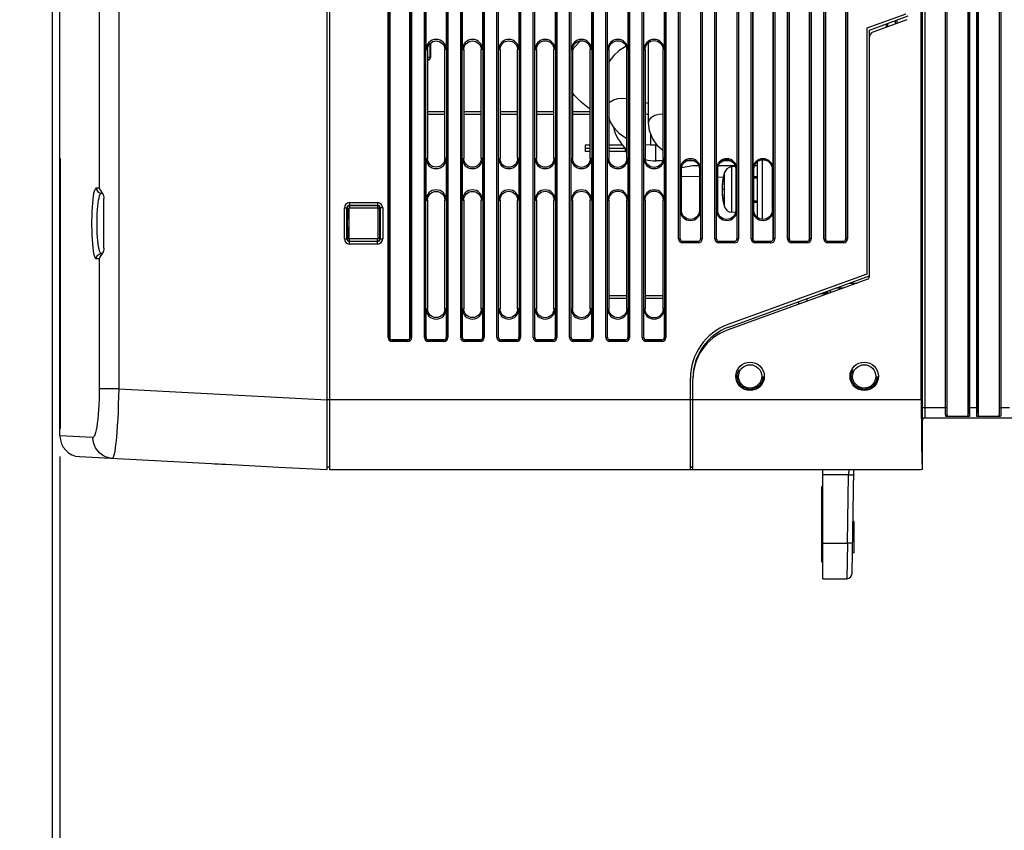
# Model space of a CAD drawing. Extents: x 0 to 420, y 0 to 297.
# Tile 39 of 62: x 149 to 196, y 130 to 169. Entities that reach past the tile are written whole.
import ezdxf

# ---------------------------------------------------------------- set-up
doc = ezdxf.new("R2010")
doc.units = 0
doc.header["$LTSCALE"] = 23.1
doc.linetypes.add('HIDDEN', pattern=[0.2, 0.1, -0.1])
doc.layers.get('0').update_dxf_attribs({"linetype": 'CONTINUOUS'})
for name, color, linetype in [('ALL_AXIS', 7, 'CONTINUOUS'), ('ALL_CURVE', 7, 'CONTINUOUS'), ('ALL_DIM', 7, 'CONTINUOUS'), ('ALL_FEATURES', 7, 'CONTINUOUS'), ('DEFAULT_2', 8, 'HIDDEN'), ('LAY0001', 7, 'CONTINUOUS')]:
    doc.layers.add(name, color=color, linetype=linetype)
doc.dimstyles.get("Standard").update_dxf_attribs({"dimtxt": 2.5, "dimasz": 2.5, "dimexe": 1.25, "dimexo": 0.625, "dimtad": 1, "dimcen": 2.5, "dimazin": 3, "dimtfac": 1, "dimtmove": 0, "dimatfit": 3})

# ---------------------------------------------------------------- blocks, each defined once
blk = doc.blocks.new('_OPEN')
at = {"color": 0, "linetype": 'BYBLOCK'}
for p, q in [((0, 0), (-1, 0.25)), ((-1, -0.25), (0, 0)), ((-1, 0), (0, 0))]:
    blk.add_line(p, q, dxfattribs=at)
blk = doc.blocks.new('*D13')
at = {"layer": 'ALL_DIM', "color": 2, "linetype": 'CONTINUOUS'}
for p, q in [((150.91, 147.698), (150.91, 124.127)), ((220.91, 143.317), (220.91, 124.127)), ((150.91, 125.127), (185.91, 125.127)), ((220.91, 125.127), (185.91, 125.127))]:
    blk.add_line(p, q, dxfattribs=at)
at = {"layer": 'ALL_DIM', "color": 2, "linetype": 'CONTINUOUS', "xscale": 2, "yscale": 2, "zscale": 2, "rotation": 180}
blk.add_blockref('_OPEN', (150.91, 125.127), dxfattribs=at)
at = {"layer": 'ALL_DIM', "color": 2, "linetype": 'CONTINUOUS', "xscale": 2, "yscale": 2, "zscale": 2}
blk.add_blockref('_OPEN', (220.91, 125.127), dxfattribs=at)
blk = doc.blocks.new('*D37')
at = {"color": 2, "linetype": 'CONTINUOUS'}
for p, q in [((150.535, 194.763), (150.535, 124.127)), ((150.91, 147.698), (150.91, 124.127)), ((150.535, 125.127), (134.985, 125.127)), ((134.985, 125.127), (150.722, 125.127)), ((155.91, 125.127), (150.722, 125.127)), ((150.91, 125.127), (155.91, 125.127))]:
    blk.add_line(p, q, dxfattribs=at)
at = {"color": 2, "linetype": 'CONTINUOUS', "xscale": 2, "yscale": 2, "zscale": 2}
blk.add_blockref('_OPEN', (150.535, 125.127), dxfattribs=at)
at = {"color": 2, "linetype": 'CONTINUOUS', "xscale": 2, "yscale": 2, "zscale": 2, "rotation": 180}
blk.add_blockref('_OPEN', (150.91, 125.127), dxfattribs=at)

msp = doc.modelspace()

# ---------------------------------------------------------------- linework, layer by layer
at = {"color": 7, "linetype": 'CONTINUOUS'}
msp.add_line((189.16, 144.567), (189.16, 143.067), dxfattribs=at)
at = {"layer": 'ALL_AXIS', "color": 7, "linetype": 'CONTINUOUS'}
for p, q in [((150.91, 162.067), (150.91, 173.392)), ((179.209, 167.597), (179.272, 167.584)), ((179.104, 164.77), (179.272, 164.736)), ((177.385, 163.975), (177.357, 163.988)), ((176.462, 162.705), (176.21, 162.705)), ((176.21, 162.705), (176.21, 162.405)), ((176.462, 162.405), (176.21, 162.405)), ((178.014, 162.705), (177.357, 162.705)), ((178.134, 162.405), (177.357, 162.405)), ((183.457, 161.677), (183.269, 161.66)), ((184.51, 161.127), (184.346, 161.127)), ((184.51, 160.007), (184.346, 160.007)), ((183.457, 159.458), (183.269, 159.474)), ((186.51, 155.049), (186.51, 155.174)), ((186.91, 155.194), (186.91, 155.319)), ((163.91, 147.067), (163.91, 150.442)), ((150.91, 148.698), (150.91, 149.067)), ((187.66, 146.267), (187.61, 146.267)), ((187.61, 142.617), (187.61, 146.267)), ((187.66, 142.617), (187.61, 142.617))]:
    msp.add_line(p, q, dxfattribs=at)
at = {"layer": 'ALL_AXIS', "color": 9, "linetype": 'CONTINUOUS'}
for p, q in [((178.134, 162.584), (178.134, 162.405)), ((182.919, 161.369), (182.919, 159.766)), ((183.269, 161.66), (183.269, 159.474)), ((187.896, 155.558), (187.896, 155.553))]:
    msp.add_line(p, q, dxfattribs=at)
at = {"layer": 'ALL_AXIS', "color": 7, "linetype": 'CONTINUOUS'}
for points in [[(175.619, 167.311), (175.689, 167.42), (175.988, 167.739)], [(178.186, 167.467), (178.147, 167.449), (177.84, 167.255), (177.591, 167.034), (177.409, 166.792), (177.357, 166.672)], [(176.462, 164.441), (176.42, 164.465), (176.014, 164.781), (175.689, 165.126), (175.609, 165.251)]]:
    msp.add_lwpolyline(points, dxfattribs=at)
for centre, radius, start, end in [((185.81, 160.567), 3, 164.506, 195.494), ((183.304, 161.262), 0.4, 95, 164.506), ((183.304, 159.873), 0.4, 195.494, 265), ((190.06, 154.942), 2.25, 164.1191, 164.2628), ((188.208, 155.469), 0.325, 158.672, 164.1191)]:
    msp.add_arc(centre, radius, start, end, dxfattribs=at)
at = {"layer": 'ALL_CURVE', "color": 4, "linetype": 'CONTINUOUS'}
for p, q in [((176.461, 162.555), (176.21, 162.555)), ((178.164, 162.555), (177.357, 162.555))]:
    msp.add_line(p, q, dxfattribs=at)
at = {"layer": 'ALL_CURVE', "color": 40, "linetype": 'CONTINUOUS'}
msp.add_line((182.873, 160.567), (182.81, 160.567), dxfattribs=at)
msp.add_arc((185.81, 160.567), 3, 168.2193, 191.7807, dxfattribs=at)
at = {"layer": 'ALL_FEATURES', "color": 9, "linetype": 'CONTINUOUS'}
for p, q in [((192.451, 233.567), (192.451, 150.067)), ((192.576, 233.567), (192.576, 150.067)), ((193.582, 150.067), (193.582, 233.567)), ((193.657, 150.067), (193.657, 233.567)), ((194.663, 233.567), (194.663, 150.067)), ((194.738, 233.567), (194.738, 150.067)), ((195.082, 150.067), (195.082, 233.567)), ((195.157, 150.067), (195.157, 233.567)), ((196.163, 233.567), (196.163, 150.067)), ((196.238, 233.567), (196.238, 150.067)), ((152.798, 232.664), (152.798, 160.646)), ((153.737, 232.664), (153.737, 150.971)), ((166.716, 153.442), (166.716, 231.442)), ((166.791, 153.442), (166.791, 231.442)), ((167.779, 231.442), (167.779, 153.442)), ((167.853, 231.442), (167.853, 153.442)), ((168.466, 153.442), (168.466, 231.442)), ((168.541, 153.442), (168.541, 231.442)), ((169.529, 231.442), (169.529, 153.442)), ((169.603, 231.442), (169.603, 153.442)), ((170.216, 153.442), (170.216, 231.442)), ((170.291, 153.442), (170.291, 231.442)), ((171.279, 231.442), (171.279, 153.442)), ((171.353, 231.442), (171.353, 153.442)), ((171.966, 153.442), (171.966, 231.442)), ((172.041, 153.442), (172.041, 231.442)), ((173.029, 231.442), (173.029, 153.442)), ((173.103, 231.442), (173.103, 153.442)), ((173.716, 153.442), (173.716, 231.442)), ((173.791, 153.442), (173.791, 231.442)), ((174.779, 231.442), (174.779, 153.442)), ((174.853, 231.442), (174.853, 153.442)), ((175.466, 153.442), (175.466, 231.442)), ((175.541, 153.442), (175.541, 231.442)), ((188.779, 225.442), (188.779, 158.192)), ((188.853, 225.442), (188.853, 158.192)), ((176.529, 205.001), (176.529, 153.442)), ((176.603, 204.995), (176.603, 153.442)), ((177.216, 153.442), (177.216, 204.995)), ((177.291, 153.442), (177.291, 205.001)), ((178.279, 205.001), (178.279, 153.442)), ((178.353, 204.995), (178.353, 153.442)), ((178.966, 153.442), (178.966, 204.995)), ((179.041, 153.442), (179.041, 205.001)), ((180.029, 205.001), (180.029, 153.442)), ((180.103, 204.995), (180.103, 153.442)), ((180.716, 158.192), (180.716, 204.995)), ((180.791, 158.192), (180.791, 205.001)), ((181.779, 205.001), (181.779, 158.192)), ((181.853, 204.995), (181.853, 158.192)), ((182.466, 158.192), (182.466, 204.995)), ((182.541, 158.192), (182.541, 205.001)), ((183.529, 205.001), (183.529, 158.192)), ((183.603, 204.995), (183.603, 158.192)), ((184.216, 158.192), (184.216, 204.995)), ((184.291, 158.192), (184.291, 205.001)), ((185.279, 205.001), (185.279, 158.192)), ((185.353, 204.995), (185.353, 158.192)), ((185.966, 158.192), (185.966, 204.995)), ((186.041, 158.192), (186.041, 205.001)), ((187.029, 205.001), (187.029, 158.192)), ((187.103, 204.995), (187.103, 158.192)), ((187.716, 158.192), (187.716, 204.995)), ((187.791, 158.192), (187.791, 205.001)), ((191.233, 168.742), (191.233, 168.58)), ((168.736, 167.605), (168.736, 166.94)), ((168.546, 167.317), (168.62, 167.317)), ((169.524, 167.317), (169.451, 167.317)), ((170.296, 167.317), (170.367, 167.317)), ((171.274, 167.317), (171.204, 167.317)), ((172.046, 167.317), (172.115, 167.317)), ((173.024, 167.317), (172.956, 167.317)), ((173.796, 167.317), (173.862, 167.317)), ((174.774, 167.317), (174.709, 167.317)), ((175.546, 167.317), (175.609, 167.317)), ((176.524, 167.317), (176.462, 167.317)), ((177.296, 167.317), (177.357, 167.317)), ((178.274, 167.317), (178.214, 167.317)), ((179.046, 167.317), (179.104, 167.317)), ((180.024, 167.317), (179.967, 167.317)), ((168.736, 166.94), (168.62, 166.938)), ((168.76, 166.94), (168.736, 166.94)), ((150.91, 161.817), (150.935, 161.817)), ((168.546, 162.067), (168.62, 162.067)), ((169.524, 162.067), (169.451, 162.067)), ((170.296, 162.067), (170.367, 162.067)), ((171.274, 162.067), (171.204, 162.067)), ((172.046, 162.067), (172.115, 162.067)), ((173.024, 162.067), (172.956, 162.067)), ((173.796, 162.067), (173.862, 162.067)), ((174.774, 162.067), (174.709, 162.067)), ((175.546, 162.067), (175.609, 162.067)), ((176.524, 162.067), (176.462, 162.067)), ((177.296, 162.067), (177.357, 162.067)), ((178.274, 162.067), (178.214, 162.067)), ((179.046, 162.067), (179.104, 162.067)), ((180.024, 162.067), (179.967, 162.067)), ((184.76, 159.13), (184.76, 162.004)), ((180.796, 161.567), (180.851, 161.567)), ((181.774, 161.567), (181.72, 161.567)), ((182.546, 161.567), (182.599, 161.567)), ((183.524, 161.567), (183.472, 161.567)), ((184.296, 161.567), (184.346, 161.567)), ((185.274, 161.567), (185.225, 161.567)), ((152.659, 160.647), (152.798, 160.646)), ((164.86, 159.94), (164.86, 159.676)), ((164.86, 159.94), (166.21, 159.94)), ((166.21, 159.94), (166.21, 159.676)), ((168.546, 160.067), (168.62, 160.067)), ((169.524, 160.067), (169.451, 160.067)), ((170.296, 160.067), (170.367, 160.067)), ((171.274, 160.067), (171.204, 160.067)), ((172.046, 160.067), (172.115, 160.067)), ((173.024, 160.067), (172.956, 160.067)), ((173.796, 160.067), (173.862, 160.067)), ((174.774, 160.067), (174.709, 160.067)), ((175.546, 160.067), (175.609, 160.067)), ((176.524, 160.067), (176.462, 160.067)), ((177.296, 160.067), (177.357, 160.067)), ((178.274, 160.067), (178.214, 160.067)), ((179.046, 160.067), (179.104, 160.067)), ((180.024, 160.067), (179.967, 160.067)), ((164.612, 158.192), (164.612, 159.692)), ((164.612, 159.692), (164.758, 159.692)), ((164.737, 158.192), (164.737, 159.692)), ((164.86, 159.815), (166.21, 159.815)), ((166.21, 159.793), (164.86, 159.793)), ((166.21, 159.676), (164.86, 159.676)), ((166.458, 159.692), (166.311, 159.692)), ((166.333, 159.692), (166.333, 158.192)), ((166.458, 159.692), (166.458, 158.192)), ((180.796, 159.567), (180.851, 159.567)), ((181.774, 159.567), (181.72, 159.567)), ((182.546, 159.567), (182.599, 159.567)), ((183.524, 159.567), (183.472, 159.567)), ((184.296, 159.567), (184.346, 159.567)), ((185.274, 159.567), (185.225, 159.567)), ((164.612, 158.192), (164.758, 158.192)), ((164.86, 157.944), (164.86, 158.208)), ((164.86, 158.208), (166.21, 158.208)), ((164.86, 158.091), (166.21, 158.091)), ((166.21, 158.069), (164.86, 158.069)), ((166.21, 157.944), (166.21, 158.208)), ((166.311, 158.192), (166.458, 158.192)), ((180.716, 158.192), (180.796, 158.192)), ((180.91, 157.999), (180.91, 158.078)), ((181.66, 158.073), (180.91, 158.073)), ((181.66, 157.999), (180.91, 157.999)), ((181.66, 157.999), (181.66, 158.078)), ((181.853, 158.192), (181.774, 158.192)), ((182.466, 158.192), (182.546, 158.192)), ((182.66, 157.999), (182.66, 158.078)), ((183.41, 158.073), (182.66, 158.073)), ((183.41, 157.999), (182.66, 157.999)), ((183.41, 157.999), (183.41, 158.078)), ((183.603, 158.192), (183.524, 158.192)), ((184.216, 158.192), (184.296, 158.192)), ((184.41, 157.999), (184.41, 158.078)), ((185.16, 158.073), (184.41, 158.073)), ((185.16, 157.999), (184.41, 157.999)), ((185.16, 157.999), (185.16, 158.078)), ((185.353, 158.192), (185.274, 158.192)), ((185.966, 158.192), (186.046, 158.192)), ((186.16, 157.999), (186.16, 158.078)), ((186.91, 158.073), (186.16, 158.073)), ((186.91, 157.999), (186.16, 157.999)), ((186.91, 157.999), (186.91, 158.078)), ((187.103, 158.192), (187.024, 158.192)), ((187.716, 158.192), (187.796, 158.192)), ((187.91, 157.999), (187.91, 158.078)), ((188.66, 158.073), (187.91, 158.073)), ((188.66, 157.999), (187.91, 157.999)), ((188.66, 157.999), (188.66, 158.078)), ((188.853, 158.192), (188.774, 158.192)), ((166.21, 157.944), (164.86, 157.944)), ((152.798, 157.239), (152.659, 157.237)), ((152.798, 157.239), (152.798, 150.971)), ((188.035, 155.604), (188.035, 155.729)), ((188.622, 155.817), (188.278, 155.817)), ((187.872, 155.567), (187.747, 155.567)), ((168.546, 154.817), (168.62, 154.817)), ((169.524, 154.817), (169.451, 154.817)), ((170.296, 154.817), (170.367, 154.817)), ((171.274, 154.817), (171.204, 154.817)), ((172.046, 154.817), (172.115, 154.817)), ((173.024, 154.817), (172.956, 154.817)), ((173.796, 154.817), (173.862, 154.817)), ((174.774, 154.817), (174.709, 154.817)), ((175.546, 154.817), (175.609, 154.817)), ((176.524, 154.817), (176.462, 154.817)), ((177.296, 154.817), (177.357, 154.817)), ((178.274, 154.817), (178.214, 154.817)), ((179.046, 154.817), (179.104, 154.817)), ((180.024, 154.817), (179.967, 154.817)), ((166.716, 153.442), (166.796, 153.442)), ((166.91, 153.249), (166.91, 153.328)), ((167.66, 153.323), (166.91, 153.323)), ((167.66, 153.249), (166.91, 153.249)), ((167.66, 153.249), (167.66, 153.328)), ((167.853, 153.442), (167.774, 153.442)), ((168.466, 153.442), (168.546, 153.442)), ((168.66, 153.249), (168.66, 153.328)), ((169.41, 153.323), (168.66, 153.323)), ((169.41, 153.249), (168.66, 153.249)), ((169.41, 153.249), (169.41, 153.328)), ((169.603, 153.442), (169.524, 153.442)), ((170.216, 153.442), (170.296, 153.442)), ((170.41, 153.249), (170.41, 153.328)), ((171.16, 153.323), (170.41, 153.323)), ((171.16, 153.249), (170.41, 153.249)), ((171.16, 153.249), (171.16, 153.328)), ((171.353, 153.442), (171.274, 153.442)), ((171.966, 153.442), (172.046, 153.442)), ((172.16, 153.249), (172.16, 153.328)), ((172.91, 153.323), (172.16, 153.323)), ((172.91, 153.249), (172.16, 153.249)), ((172.91, 153.249), (172.91, 153.328)), ((173.103, 153.442), (173.024, 153.442)), ((173.716, 153.442), (173.796, 153.442)), ((173.91, 153.249), (173.91, 153.328)), ((174.66, 153.323), (173.91, 153.323)), ((174.66, 153.249), (173.91, 153.249)), ((174.66, 153.249), (174.66, 153.328)), ((174.853, 153.442), (174.774, 153.442)), ((175.466, 153.442), (175.546, 153.442)), ((175.66, 153.249), (175.66, 153.328)), ((176.41, 153.323), (175.66, 153.323)), ((176.41, 153.249), (175.66, 153.249)), ((176.41, 153.249), (176.41, 153.328)), ((176.603, 153.442), (176.524, 153.442)), ((177.216, 153.442), (177.296, 153.442)), ((177.41, 153.249), (177.41, 153.328)), ((178.16, 153.323), (177.41, 153.323)), ((178.16, 153.249), (177.41, 153.249)), ((178.16, 153.249), (178.16, 153.328)), ((178.353, 153.442), (178.274, 153.442)), ((178.966, 153.442), (179.046, 153.442)), ((179.16, 153.249), (179.16, 153.328)), ((179.91, 153.323), (179.16, 153.323)), ((179.91, 153.249), (179.16, 153.249)), ((179.91, 153.249), (179.91, 153.328)), ((180.103, 153.442), (180.024, 153.442)), ((153.737, 150.971), (152.798, 150.971)), ((153.737, 150.971), (163.785, 150.444)), ((163.91, 150.438), (163.785, 150.438)), ((192.41, 150.442), (163.91, 150.442)), ((192.451, 150.067), (193.657, 150.067)), ((194.663, 150.067), (195.157, 150.067)), ((196.163, 150.067), (196.657, 150.067)), ((150.91, 149.317), (150.935, 149.317)), ((152.494, 148.615), (150.91, 148.698)), ((158.896, 147.333), (158.896, 147.333)), ((188.906, 146.822), (187.66, 146.822)), ((188.848, 143.537), (188.906, 146.822)), ((188.914, 147.067), (188.906, 146.822)), ((187.66, 143.537), (188.848, 143.537)), ((188.848, 143.537), (188.822, 141.817))]:
    msp.add_line(p, q, dxfattribs=at)
at = {"layer": 'ALL_FEATURES', "color": 7, "linetype": 'CONTINUOUS'}
for p, q in [((163.91, 150.442), (163.91, 233.192)), ((192.41, 150.442), (192.41, 233.192)), ((166.796, 231.442), (166.796, 153.442)), ((167.774, 153.442), (167.774, 231.442)), ((188.774, 158.192), (188.774, 225.442)), ((163.785, 147.074), (163.785, 209.692)), ((184.296, 205.006), (184.296, 161.567)), ((185.274, 161.567), (185.274, 205.006)), ((186.046, 205.006), (186.046, 158.192)), ((187.024, 158.192), (187.024, 205.006)), ((187.796, 205.006), (187.796, 158.192)), ((194.66, 185.032), (194.66, 149.723)), ((195.16, 149.723), (195.16, 185.045)), ((196.16, 185.058), (196.16, 149.723)), ((193.66, 149.723), (193.66, 185.019)), ((180.796, 161.567), (180.796, 180.817)), ((181.774, 180.817), (181.774, 161.567)), ((182.546, 161.567), (182.546, 180.817)), ((183.524, 180.817), (183.524, 161.567)), ((168.546, 167.317), (168.546, 169.317)), ((169.524, 169.317), (169.524, 167.317)), ((170.296, 167.317), (170.296, 169.317)), ((171.274, 169.317), (171.274, 167.317)), ((172.046, 167.317), (172.046, 169.317)), ((173.024, 169.317), (173.024, 167.317)), ((173.796, 167.317), (173.796, 169.317)), ((174.774, 169.317), (174.774, 167.317)), ((175.546, 167.317), (175.546, 169.317)), ((176.524, 169.317), (176.524, 167.317)), ((177.296, 167.317), (177.296, 169.317)), ((178.274, 169.317), (178.274, 167.317)), ((179.046, 167.317), (179.046, 169.317)), ((180.024, 169.317), (180.024, 167.317)), ((191.66, 169.03), (189.785, 168.347)), ((189.91, 168.26), (191.785, 168.942)), ((191.72, 168.757), (190.074, 168.158)), ((190.71, 168.551), (190.71, 168.39)), ((190.785, 168.578), (190.785, 168.417)), ((191.16, 168.557), (191.16, 168.715)), ((189.785, 168.347), (189.785, 156.499)), ((189.91, 156.374), (189.91, 168.26)), ((168.76, 167.626), (168.76, 166.94)), ((168.62, 167.317), (168.62, 162.067)), ((169.451, 162.067), (169.451, 167.317)), ((170.367, 167.317), (170.367, 162.067)), ((171.204, 162.067), (171.204, 167.317)), ((172.115, 167.317), (172.115, 162.067)), ((172.956, 162.067), (172.956, 167.317)), ((173.862, 167.317), (173.862, 162.067)), ((174.709, 162.067), (174.709, 167.317)), ((175.609, 167.317), (175.609, 162.067)), ((176.462, 162.067), (176.462, 167.317)), ((177.357, 167.317), (177.357, 162.067)), ((178.214, 162.067), (178.214, 167.317)), ((179.104, 167.317), (179.104, 162.067)), ((179.967, 162.067), (179.967, 167.317)), ((168.637, 166.815), (168.62, 166.815)), ((169.451, 164.192), (168.62, 164.192)), ((171.204, 164.192), (170.367, 164.192)), ((172.956, 164.192), (172.115, 164.192)), ((174.709, 164.192), (173.862, 164.192)), ((176.462, 164.192), (175.609, 164.192)), ((178.134, 162.405), (178.214, 162.405)), ((150.91, 149.067), (150.91, 162.067)), ((150.91, 162.067), (150.935, 162.067)), ((150.935, 149.067), (150.935, 162.067)), ((168.546, 160.067), (168.546, 162.067)), ((169.524, 162.067), (169.524, 160.067)), ((170.296, 160.067), (170.296, 162.067)), ((171.274, 162.067), (171.274, 160.067)), ((172.046, 160.067), (172.046, 162.067)), ((173.024, 162.067), (173.024, 160.067)), ((173.796, 160.067), (173.796, 162.067)), ((174.774, 162.067), (174.774, 160.067)), ((175.546, 160.067), (175.546, 162.067)), ((176.524, 162.067), (176.524, 160.067)), ((177.296, 160.067), (177.296, 162.067)), ((178.274, 162.067), (178.274, 160.067)), ((179.046, 160.067), (179.046, 162.067)), ((180.024, 162.067), (180.024, 160.067)), ((184.51, 159.228), (184.51, 161.907)), ((180.851, 159.567), (180.851, 161.567)), ((181.397, 161.717), (180.857, 161.622)), ((181.691, 161.717), (181.397, 161.717)), ((181.72, 161.567), (181.72, 159.567)), ((182.599, 159.567), (182.599, 161.567)), ((183.444, 161.717), (182.627, 161.717)), ((183.472, 161.567), (183.472, 159.567)), ((184.346, 159.567), (184.346, 161.567)), ((184.51, 161.717), (184.374, 161.717)), ((185.225, 161.567), (185.225, 159.567)), ((180.851, 161.21), (181.72, 161.195)), ((182.599, 161.18), (182.874, 161.175)), ((184.346, 161.149), (184.51, 161.146)), ((152.905, 160.397), (152.953, 160.397)), ((153.024, 157.739), (153.024, 160.145)), ((168.62, 160.067), (168.62, 154.817)), ((169.451, 154.817), (169.451, 160.067)), ((170.367, 160.067), (170.367, 154.817)), ((171.204, 154.817), (171.204, 160.067)), ((172.115, 160.067), (172.115, 154.817)), ((172.956, 154.817), (172.956, 160.067)), ((173.862, 160.067), (173.862, 154.817)), ((174.709, 154.817), (174.709, 160.067)), ((175.609, 160.067), (175.609, 154.817)), ((176.462, 154.817), (176.462, 160.067)), ((177.357, 160.067), (177.357, 154.817)), ((178.214, 154.817), (178.214, 160.067)), ((179.104, 160.067), (179.104, 154.817)), ((179.967, 154.817), (179.967, 160.067)), ((180.796, 158.192), (180.796, 159.567)), ((181.774, 159.567), (181.774, 158.192)), ((182.546, 158.192), (182.546, 159.567)), ((183.524, 159.567), (183.524, 158.192)), ((184.296, 159.567), (184.296, 158.192)), ((185.274, 158.192), (185.274, 159.567)), ((180.91, 158.078), (181.66, 158.078)), ((182.66, 158.078), (183.41, 158.078)), ((184.41, 158.078), (185.16, 158.078)), ((186.16, 158.078), (186.91, 158.078)), ((187.91, 158.078), (188.66, 158.078)), ((152.953, 157.488), (152.905, 157.487)), ((189.828, 156.256), (183.055, 153.791)), ((189.785, 156.499), (183.094, 154.063)), ((183.137, 153.946), (189.91, 156.411)), ((187.747, 155.499), (187.747, 155.624)), ((187.91, 155.558), (187.91, 155.683)), ((188.965, 156.067), (189.309, 156.067)), ((178.214, 155.317), (177.357, 155.317)), ((179.967, 155.317), (179.104, 155.317)), ((187.747, 155.54), (187.516, 155.54)), ((168.546, 153.442), (168.546, 154.817)), ((169.524, 154.817), (169.524, 153.442)), ((170.296, 153.442), (170.296, 154.817)), ((171.274, 154.817), (171.274, 153.442)), ((172.046, 153.442), (172.046, 154.817)), ((173.024, 154.817), (173.024, 153.442)), ((173.796, 153.442), (173.796, 154.817)), ((174.774, 154.817), (174.774, 153.442)), ((175.546, 153.442), (175.546, 154.817)), ((176.524, 154.817), (176.524, 153.442)), ((177.296, 153.442), (177.296, 154.817)), ((178.274, 154.817), (178.274, 153.442)), ((179.046, 153.442), (179.046, 154.817)), ((180.024, 154.817), (180.024, 153.442)), ((166.91, 153.328), (167.66, 153.328)), ((168.66, 153.328), (169.41, 153.328)), ((170.41, 153.328), (171.16, 153.328)), ((172.16, 153.328), (172.91, 153.328)), ((173.91, 153.328), (174.66, 153.328)), ((175.66, 153.328), (176.41, 153.328)), ((177.41, 153.328), (178.16, 153.328)), ((179.16, 153.328), (179.91, 153.328)), ((181.285, 147.062), (181.285, 151.479)), ((181.41, 147.062), (181.41, 151.442)), ((192.462, 147.088), (192.462, 149.442)), ((192.576, 149.567), (220.21, 149.567)), ((194.734, 149.634), (193.585, 149.634)), ((196.234, 149.634), (195.085, 149.634)), ((150.91, 149.067), (150.935, 149.067)), ((151.857, 147.699), (158.204, 147.366)), ((158.354, 147.359), (158.546, 147.35)), ((158.636, 147.346), (158.744, 147.341)), ((161.436, 147.197), (163.785, 147.074)), ((163.91, 147.192), (163.785, 147.192)), ((181.41, 147.192), (181.285, 147.192)), ((181.285, 147.187), (181.41, 147.187)), ((192.41, 147.088), (192.462, 147.088)), ((192.41, 147.088), (192.41, 147.067)), ((181.285, 147.067), (163.91, 147.067)), ((166.76, 147.062), (166.76, 147.067)), ((181.41, 147.062), (166.76, 147.062)), ((192.41, 147.067), (181.41, 147.067)), ((187.66, 141.817), (187.66, 147.067)), ((189.072, 142.063), (189.16, 147.067)), ((187.66, 141.817), (188.822, 141.817))]:
    msp.add_line(p, q, dxfattribs=at)
at = {"layer": 'ALL_FEATURES', "color": 3, "linetype": 'CONTINUOUS'}
for p, q in [((169.451, 164.317), (168.62, 164.317)), ((171.204, 164.317), (170.367, 164.317)), ((172.956, 164.317), (172.115, 164.317)), ((174.709, 164.317), (173.862, 164.317)), ((176.462, 164.317), (175.609, 164.317)), ((187.81, 155.522), (187.81, 155.647)), ((187.872, 155.544), (187.872, 155.669)), ((178.214, 155.442), (177.357, 155.442)), ((179.967, 155.442), (179.104, 155.442))]:
    msp.add_line(p, q, dxfattribs=at)
at = {"layer": 'ALL_FEATURES', "color": 7, "linetype": 'CONTINUOUS'}
for points in [[(168.62, 167.317), (168.628, 167.398), (168.652, 167.476), (168.69, 167.548), (168.742, 167.611), (168.805, 167.663), (168.876, 167.701), (168.954, 167.725), (169.035, 167.733), (169.116, 167.725), (169.194, 167.701), (169.266, 167.663), (169.329, 167.611), (169.381, 167.548), (169.419, 167.476), (169.443, 167.398), (169.451, 167.317)], [(170.367, 167.317), (170.375, 167.399), (170.399, 167.477), (170.438, 167.55), (170.49, 167.613), (170.553, 167.665), (170.625, 167.704), (170.704, 167.727), (170.785, 167.735), (170.867, 167.727), (170.945, 167.704), (171.018, 167.665), (171.081, 167.613), (171.133, 167.55), (171.172, 167.477), (171.196, 167.399), (171.204, 167.317)], [(172.115, 167.317), (172.123, 167.399), (172.147, 167.478), (172.185, 167.551), (172.238, 167.615), (172.302, 167.667), (172.374, 167.706), (172.453, 167.73), (172.535, 167.738), (172.618, 167.73), (172.696, 167.706), (172.769, 167.667), (172.833, 167.615), (172.885, 167.551), (172.924, 167.478), (172.948, 167.399), (172.956, 167.317)], [(173.862, 167.317), (173.87, 167.4), (173.894, 167.479), (173.933, 167.553), (173.986, 167.617), (174.05, 167.669), (174.123, 167.709), (174.203, 167.733), (174.285, 167.741), (174.368, 167.733), (174.447, 167.709), (174.521, 167.669), (174.585, 167.617), (174.638, 167.553), (174.677, 167.479), (174.701, 167.4), (174.709, 167.317)], [(175.609, 167.317), (175.617, 167.4), (175.642, 167.48), (175.681, 167.554), (175.734, 167.619), (175.799, 167.672), (175.872, 167.711), (175.952, 167.735), (176.035, 167.743), (176.119, 167.735), (176.199, 167.711), (176.272, 167.672), (176.337, 167.619), (176.39, 167.554), (176.429, 167.48), (176.453, 167.4), (176.462, 167.317)], [(177.357, 167.317), (177.365, 167.401), (177.389, 167.481), (177.429, 167.556), (177.482, 167.621), (177.547, 167.674), (177.621, 167.713), (177.702, 167.738), (177.785, 167.746), (177.869, 167.738), (177.95, 167.713), (178.024, 167.674), (178.089, 167.621), (178.142, 167.556), (178.182, 167.481), (178.206, 167.401), (178.214, 167.317)], [(179.104, 167.317), (179.112, 167.401), (179.137, 167.482), (179.177, 167.557), (179.23, 167.622), (179.296, 167.676), (179.37, 167.716), (179.451, 167.741), (179.535, 167.749), (179.62, 167.741), (179.701, 167.716), (179.775, 167.676), (179.841, 167.622), (179.894, 167.557), (179.934, 167.482), (179.959, 167.401), (179.967, 167.317)], [(169.451, 162.067), (169.443, 161.986), (169.419, 161.908), (169.381, 161.836), (169.329, 161.774), (169.266, 161.722), (169.194, 161.683), (169.116, 161.66), (169.035, 161.652), (168.954, 161.66), (168.876, 161.683), (168.805, 161.722), (168.742, 161.774), (168.69, 161.836), (168.652, 161.908), (168.628, 161.986), (168.62, 162.067)], [(171.204, 162.067), (171.196, 161.986), (171.172, 161.907), (171.133, 161.835), (171.081, 161.772), (171.018, 161.72), (170.945, 161.681), (170.867, 161.657), (170.785, 161.649), (170.704, 161.657), (170.625, 161.681), (170.553, 161.72), (170.49, 161.772), (170.438, 161.835), (170.399, 161.907), (170.375, 161.986), (170.367, 162.067)], [(172.956, 162.067), (172.948, 161.985), (172.924, 161.906), (172.885, 161.834), (172.833, 161.77), (172.769, 161.717), (172.696, 161.678), (172.618, 161.655), (172.535, 161.646), (172.453, 161.655), (172.374, 161.678), (172.302, 161.717), (172.238, 161.77), (172.185, 161.834), (172.147, 161.906), (172.123, 161.985), (172.115, 162.067)], [(174.709, 162.067), (174.701, 161.985), (174.677, 161.905), (174.638, 161.832), (174.585, 161.768), (174.521, 161.715), (174.447, 161.676), (174.368, 161.652), (174.285, 161.644), (174.203, 161.652), (174.123, 161.676), (174.05, 161.715), (173.986, 161.768), (173.933, 161.832), (173.894, 161.905), (173.87, 161.985), (173.862, 162.067)], [(176.462, 162.067), (176.453, 161.984), (176.429, 161.904), (176.39, 161.831), (176.337, 161.766), (176.272, 161.713), (176.199, 161.674), (176.119, 161.649), (176.035, 161.641), (175.952, 161.649), (175.872, 161.674), (175.799, 161.713), (175.734, 161.766), (175.681, 161.831), (175.642, 161.904), (175.617, 161.984), (175.609, 162.067)], [(178.214, 162.067), (178.206, 161.984), (178.182, 161.903), (178.142, 161.829), (178.089, 161.764), (178.024, 161.711), (177.95, 161.671), (177.869, 161.647), (177.785, 161.638), (177.702, 161.647), (177.621, 161.671), (177.547, 161.711), (177.482, 161.764), (177.429, 161.829), (177.389, 161.903), (177.365, 161.984), (177.357, 162.067)], [(179.967, 162.067), (179.959, 161.983), (179.934, 161.902), (179.894, 161.828), (179.841, 161.762), (179.775, 161.709), (179.701, 161.669), (179.62, 161.644), (179.535, 161.636), (179.451, 161.644), (179.37, 161.669), (179.296, 161.709), (179.23, 161.762), (179.177, 161.828), (179.137, 161.902), (179.112, 161.983), (179.104, 162.067)], [(180.851, 161.567), (180.86, 161.652), (180.884, 161.733), (180.924, 161.809), (180.978, 161.874), (181.044, 161.928), (181.119, 161.968), (181.201, 161.993), (181.285, 162.001), (181.37, 161.993), (181.452, 161.968), (181.527, 161.928), (181.592, 161.874), (181.646, 161.809), (181.687, 161.733), (181.711, 161.652), (181.72, 161.567)], [(182.599, 161.567), (182.607, 161.653), (182.632, 161.734), (182.672, 161.81), (182.726, 161.876), (182.793, 161.931), (182.868, 161.971), (182.95, 161.996), (183.035, 162.004), (183.121, 161.996), (183.203, 161.971), (183.278, 161.931), (183.344, 161.876), (183.399, 161.81), (183.439, 161.734), (183.464, 161.653), (183.472, 161.567)], [(184.346, 161.567), (184.354, 161.653), (184.379, 161.735), (184.42, 161.811), (184.475, 161.878), (184.541, 161.933), (184.617, 161.973), (184.7, 161.998), (184.785, 162.007), (184.871, 161.998), (184.954, 161.973), (185.03, 161.933), (185.096, 161.878), (185.151, 161.811), (185.192, 161.735), (185.217, 161.653), (185.225, 161.567)], [(152.798, 160.646), (152.827, 160.576), (152.868, 160.518)], [(152.868, 160.518), (152.878, 160.506), (152.89, 160.491), (152.894, 160.486)], [(152.894, 160.486), (152.903, 160.474), (152.918, 160.453), (152.934, 160.429), (152.952, 160.398), (152.971, 160.361), (152.991, 160.316), (153.008, 160.263), (153.02, 160.205), (153.024, 160.145)], [(168.62, 160.067), (168.628, 160.148), (168.652, 160.226), (168.69, 160.298), (168.742, 160.361), (168.805, 160.413), (168.876, 160.451), (168.954, 160.475), (169.035, 160.483), (169.116, 160.475), (169.194, 160.451), (169.266, 160.413), (169.329, 160.361), (169.381, 160.298), (169.419, 160.226), (169.443, 160.148), (169.451, 160.067)], [(170.367, 160.067), (170.375, 160.149), (170.399, 160.227), (170.438, 160.3), (170.49, 160.363), (170.553, 160.415), (170.625, 160.454), (170.704, 160.477), (170.785, 160.485), (170.867, 160.477), (170.945, 160.454), (171.018, 160.415), (171.081, 160.363), (171.133, 160.3), (171.172, 160.227), (171.196, 160.149), (171.204, 160.067)], [(172.115, 160.067), (172.123, 160.149), (172.147, 160.228), (172.185, 160.301), (172.238, 160.365), (172.302, 160.417), (172.374, 160.456), (172.453, 160.48), (172.535, 160.488), (172.618, 160.48), (172.696, 160.456), (172.769, 160.417), (172.833, 160.365), (172.885, 160.301), (172.924, 160.228), (172.948, 160.149), (172.956, 160.067)], [(173.862, 160.067), (173.87, 160.15), (173.894, 160.229), (173.933, 160.303), (173.986, 160.367), (174.05, 160.419), (174.123, 160.459), (174.203, 160.483), (174.285, 160.491), (174.368, 160.483), (174.447, 160.459), (174.521, 160.419), (174.585, 160.367), (174.638, 160.303), (174.677, 160.229), (174.701, 160.15), (174.709, 160.067)], [(175.609, 160.067), (175.617, 160.15), (175.642, 160.23), (175.681, 160.304), (175.734, 160.369), (175.799, 160.422), (175.872, 160.461), (175.952, 160.485), (176.035, 160.493), (176.119, 160.485), (176.199, 160.461), (176.272, 160.422), (176.337, 160.369), (176.39, 160.304), (176.429, 160.23), (176.453, 160.15), (176.462, 160.067)], [(177.357, 160.067), (177.365, 160.151), (177.389, 160.231), (177.429, 160.306), (177.482, 160.371), (177.547, 160.424), (177.621, 160.463), (177.702, 160.488), (177.785, 160.496), (177.869, 160.488), (177.95, 160.463), (178.024, 160.424), (178.089, 160.371), (178.142, 160.306), (178.182, 160.231), (178.206, 160.151), (178.214, 160.067)], [(179.104, 160.067), (179.112, 160.151), (179.137, 160.232), (179.177, 160.307), (179.23, 160.372), (179.296, 160.426), (179.37, 160.466), (179.451, 160.491), (179.535, 160.499), (179.62, 160.491), (179.701, 160.466), (179.775, 160.426), (179.841, 160.372), (179.894, 160.307), (179.934, 160.232), (179.959, 160.151), (179.967, 160.067)], [(164.86, 159.793), (164.848, 159.793), (164.836, 159.791), (164.823, 159.786), (164.809, 159.78), (164.795, 159.77), (164.782, 159.757), (164.77, 159.74), (164.762, 159.718), (164.758, 159.692)], [(166.311, 159.692), (166.31, 159.704), (166.309, 159.715), (166.306, 159.725), (166.302, 159.734), (166.298, 159.742), (166.293, 159.75), (166.287, 159.758), (166.28, 159.765), (166.271, 159.773), (166.26, 159.78), (166.246, 159.787), (166.229, 159.792), (166.21, 159.793)], [(181.72, 159.567), (181.711, 159.483), (181.687, 159.401), (181.646, 159.326), (181.592, 159.26), (181.527, 159.206), (181.452, 159.166), (181.37, 159.141), (181.285, 159.133), (181.201, 159.141), (181.119, 159.166), (181.044, 159.206), (180.978, 159.26), (180.924, 159.326), (180.884, 159.401), (180.86, 159.483), (180.851, 159.567)], [(183.472, 159.567), (183.464, 159.482), (183.439, 159.4), (183.399, 159.325), (183.344, 159.258), (183.278, 159.204), (183.203, 159.164), (183.121, 159.139), (183.035, 159.13), (182.95, 159.139), (182.868, 159.164), (182.793, 159.204), (182.726, 159.258), (182.672, 159.325), (182.632, 159.4), (182.607, 159.482), (182.599, 159.567)], [(185.225, 159.567), (185.217, 159.482), (185.192, 159.399), (185.151, 159.323), (185.096, 159.257), (185.03, 159.202), (184.954, 159.161), (184.871, 159.136), (184.785, 159.128), (184.7, 159.136), (184.617, 159.161), (184.541, 159.202), (184.475, 159.257), (184.42, 159.323), (184.379, 159.399), (184.354, 159.482), (184.346, 159.567)], [(164.758, 158.192), (164.759, 158.181), (164.761, 158.17), (164.764, 158.16), (164.767, 158.152), (164.771, 158.143), (164.776, 158.136), (164.782, 158.128), (164.789, 158.12), (164.798, 158.112), (164.809, 158.105), (164.823, 158.098), (164.84, 158.093), (164.86, 158.091)], [(166.21, 158.091), (166.221, 158.092), (166.234, 158.094), (166.247, 158.098), (166.261, 158.105), (166.275, 158.115), (166.288, 158.128), (166.3, 158.145), (166.308, 158.167), (166.311, 158.192)], [(153.024, 157.739), (153.02, 157.679), (153.008, 157.622), (152.991, 157.569), (152.972, 157.525), (152.953, 157.487), (152.934, 157.457), (152.918, 157.432), (152.904, 157.411), (152.894, 157.399)], [(152.868, 157.367), (152.827, 157.308), (152.798, 157.239)], [(152.894, 157.399), (152.89, 157.394), (152.879, 157.379), (152.868, 157.367)], [(169.451, 154.817), (169.443, 154.736), (169.419, 154.658), (169.381, 154.586), (169.329, 154.524), (169.266, 154.472), (169.194, 154.433), (169.116, 154.41), (169.035, 154.402), (168.954, 154.41), (168.876, 154.433), (168.805, 154.472), (168.742, 154.524), (168.69, 154.586), (168.652, 154.658), (168.628, 154.736), (168.62, 154.817)], [(171.204, 154.817), (171.196, 154.736), (171.172, 154.657), (171.133, 154.585), (171.081, 154.522), (171.018, 154.47), (170.945, 154.431), (170.867, 154.407), (170.785, 154.399), (170.704, 154.407), (170.625, 154.431), (170.553, 154.47), (170.49, 154.522), (170.438, 154.585), (170.399, 154.657), (170.375, 154.736), (170.367, 154.817)], [(172.956, 154.817), (172.948, 154.735), (172.924, 154.656), (172.885, 154.584), (172.833, 154.52), (172.769, 154.467), (172.696, 154.428), (172.618, 154.405), (172.535, 154.396), (172.453, 154.405), (172.374, 154.428), (172.302, 154.467), (172.238, 154.52), (172.185, 154.584), (172.147, 154.656), (172.123, 154.735), (172.115, 154.817)], [(174.709, 154.817), (174.701, 154.735), (174.677, 154.655), (174.638, 154.582), (174.585, 154.518), (174.521, 154.465), (174.447, 154.426), (174.368, 154.402), (174.285, 154.394), (174.203, 154.402), (174.123, 154.426), (174.05, 154.465), (173.986, 154.518), (173.933, 154.582), (173.894, 154.655), (173.87, 154.735), (173.862, 154.817)], [(176.462, 154.817), (176.453, 154.734), (176.429, 154.654), (176.39, 154.581), (176.337, 154.516), (176.272, 154.463), (176.199, 154.424), (176.119, 154.399), (176.035, 154.391), (175.952, 154.399), (175.872, 154.424), (175.799, 154.463), (175.734, 154.516), (175.681, 154.581), (175.642, 154.654), (175.617, 154.734), (175.609, 154.817)], [(178.214, 154.817), (178.206, 154.734), (178.182, 154.653), (178.142, 154.579), (178.089, 154.514), (178.024, 154.461), (177.95, 154.421), (177.869, 154.397), (177.785, 154.388), (177.702, 154.397), (177.621, 154.421), (177.547, 154.461), (177.482, 154.514), (177.429, 154.579), (177.389, 154.653), (177.365, 154.734), (177.357, 154.817)], [(179.967, 154.817), (179.959, 154.733), (179.934, 154.652), (179.894, 154.578), (179.841, 154.512), (179.775, 154.459), (179.701, 154.419), (179.62, 154.394), (179.535, 154.386), (179.451, 154.394), (179.37, 154.419), (179.296, 154.459), (179.23, 154.512), (179.177, 154.578), (179.137, 154.652), (179.112, 154.733), (179.104, 154.817)], [(192.41, 150.442), (192.41, 150.064), (192.411, 149.691), (192.413, 149.327), (192.416, 148.977), (192.419, 148.646), (192.423, 148.337), (192.427, 148.055), (192.432, 147.802), (192.437, 147.584), (192.443, 147.401), (192.449, 147.256), (192.456, 147.151), (192.462, 147.088)], [(192.576, 149.567), (192.546, 149.56), (192.519, 149.547), (192.495, 149.527), (192.477, 149.501), (192.466, 149.473), (192.462, 149.442)], [(193.66, 149.723), (193.657, 149.697), (193.648, 149.675), (193.636, 149.657), (193.62, 149.644), (193.603, 149.637), (193.585, 149.634)], [(194.734, 149.634), (194.717, 149.637), (194.7, 149.644), (194.684, 149.657), (194.671, 149.675), (194.663, 149.697), (194.66, 149.723)], [(195.16, 149.723), (195.157, 149.697), (195.148, 149.675), (195.136, 149.657), (195.12, 149.644), (195.103, 149.637), (195.085, 149.634)], [(196.234, 149.634), (196.217, 149.637), (196.2, 149.644), (196.184, 149.657), (196.171, 149.675), (196.163, 149.697), (196.16, 149.723)], [(158.204, 147.366), (158.352, 147.359), (158.546, 147.35), (158.742, 147.341), (158.896, 147.333)], [(158.896, 147.333), (159.728, 147.288), (160.6, 147.241), (161.436, 147.197)]]:
    msp.add_lwpolyline(points, dxfattribs=at)
at = {"layer": 'ALL_FEATURES', "color": 9, "linetype": 'CONTINUOUS'}
for points in [[(168.736, 166.94), (168.733, 166.908), (168.723, 166.878), (168.708, 166.852), (168.687, 166.832), (168.663, 166.82), (168.637, 166.815)], [(152.659, 157.237), (152.63, 157.253), (152.601, 157.301), (152.573, 157.379), (152.548, 157.486), (152.524, 157.62), (152.504, 157.778), (152.486, 157.958), (152.471, 158.156), (152.46, 158.367), (152.453, 158.59), (152.449, 158.818), (152.449, 159.049), (152.452, 159.278), (152.459, 159.502), (152.47, 159.715), (152.485, 159.914), (152.502, 160.095), (152.523, 160.255), (152.546, 160.391), (152.572, 160.501), (152.6, 160.581), (152.629, 160.631), (152.659, 160.647)], [(152.659, 160.647), (152.665, 160.592), (152.684, 160.539), (152.713, 160.492), (152.752, 160.453), (152.798, 160.423), (152.85, 160.404), (152.905, 160.397)], [(152.905, 157.487), (152.875, 157.501), (152.847, 157.541), (152.819, 157.608), (152.794, 157.7), (152.77, 157.814), (152.75, 157.949), (152.732, 158.102), (152.717, 158.271), (152.706, 158.452), (152.699, 158.641), (152.695, 158.837), (152.695, 159.034), (152.698, 159.229), (152.705, 159.42), (152.716, 159.602), (152.731, 159.772), (152.748, 159.926), (152.769, 160.063), (152.792, 160.179), (152.818, 160.272), (152.845, 160.341), (152.875, 160.383), (152.905, 160.397)], [(152.868, 160.518), (152.898, 160.477), (152.906, 160.47)], [(164.758, 159.692), (164.757, 159.537), (164.756, 159.379), (164.755, 159.213), (164.754, 159.044), (164.754, 158.873), (164.755, 158.703), (164.756, 158.53), (164.757, 158.357), (164.758, 158.192)], [(164.758, 159.692), (164.762, 159.68), (164.773, 159.668), (164.79, 159.659), (164.81, 159.654), (164.833, 159.651)], [(164.833, 159.651), (164.832, 159.505), (164.831, 159.355), (164.83, 159.198), (164.829, 159.038), (164.829, 158.877), (164.83, 158.716), (164.831, 158.553), (164.832, 158.389), (164.833, 158.233)], [(164.86, 159.676), (164.857, 159.676), (164.854, 159.675), (164.85, 159.674), (164.847, 159.673), (164.843, 159.67), (164.84, 159.667), (164.836, 159.663), (164.834, 159.658), (164.833, 159.651)], [(166.236, 159.651), (166.236, 159.654), (166.235, 159.657), (166.235, 159.659), (166.234, 159.662), (166.233, 159.664), (166.231, 159.666), (166.23, 159.667), (166.228, 159.669), (166.226, 159.671), (166.223, 159.673), (166.219, 159.674), (166.215, 159.676), (166.21, 159.676)], [(166.311, 159.692), (166.307, 159.68), (166.297, 159.668), (166.28, 159.659), (166.259, 159.654), (166.236, 159.651)], [(166.236, 158.233), (166.238, 158.38), (166.239, 158.53), (166.24, 158.686), (166.24, 158.846), (166.24, 159.008), (166.24, 159.168), (166.239, 159.332), (166.238, 159.495), (166.236, 159.651)], [(166.311, 158.192), (166.313, 158.347), (166.314, 158.506), (166.315, 158.672), (166.315, 158.841), (166.315, 159.012), (166.315, 159.181), (166.314, 159.354), (166.313, 159.527), (166.311, 159.692)], [(164.758, 158.192), (164.762, 158.205), (164.773, 158.216), (164.79, 158.225), (164.81, 158.231), (164.833, 158.233)], [(164.833, 158.233), (164.834, 158.23), (164.834, 158.228), (164.835, 158.225), (164.836, 158.223), (164.837, 158.221), (164.838, 158.219), (164.839, 158.217), (164.841, 158.216), (164.844, 158.214), (164.847, 158.212), (164.85, 158.21), (164.855, 158.209), (164.86, 158.208)], [(166.21, 158.208), (166.213, 158.209), (166.216, 158.209), (166.219, 158.21), (166.223, 158.212), (166.227, 158.214), (166.23, 158.217), (166.233, 158.222), (166.235, 158.227), (166.236, 158.233)], [(166.311, 158.192), (166.307, 158.205), (166.297, 158.216), (166.28, 158.225), (166.259, 158.231), (166.236, 158.233)], [(152.659, 157.237), (152.665, 157.293), (152.684, 157.345), (152.713, 157.392), (152.752, 157.432), (152.798, 157.462), (152.85, 157.481), (152.905, 157.487)], [(152.868, 157.367), (152.898, 157.408), (152.906, 157.415)], [(152.798, 150.971), (152.796, 150.702), (152.79, 150.445), (152.781, 150.194), (152.768, 149.952), (152.751, 149.723), (152.731, 149.51), (152.708, 149.314), (152.683, 149.138), (152.656, 148.985), (152.626, 148.856), (152.595, 148.754), (152.563, 148.677), (152.529, 148.63), (152.494, 148.615)], [(153.737, 150.971), (153.73, 150.589), (153.719, 150.224), (153.706, 149.867), (153.689, 149.524), (153.67, 149.198), (153.649, 148.894), (153.626, 148.615), (153.601, 148.365), (153.575, 148.147), (153.548, 147.963), (153.521, 147.817), (153.492, 147.707), (153.463, 147.639), (153.434, 147.616)], [(192.451, 150.067), (192.451, 149.968), (192.452, 149.872), (192.452, 149.781), (192.453, 149.698), (192.454, 149.623), (192.456, 149.559), (192.457, 149.508), (192.459, 149.472), (192.46, 149.45), (192.462, 149.442)], [(192.576, 150.067), (192.576, 149.988), (192.577, 149.911), (192.577, 149.838), (192.578, 149.771), (192.579, 149.711), (192.581, 149.66), (192.582, 149.619), (192.584, 149.59)], [(193.585, 149.634), (193.585, 149.675), (193.584, 149.723), (193.583, 149.778), (193.583, 149.84), (193.582, 149.909), (193.582, 149.986), (193.582, 150.067)], [(193.66, 149.723), (193.659, 149.764), (193.658, 149.812), (193.658, 149.866), (193.657, 149.926), (193.657, 149.995), (193.657, 150.067)], [(194.663, 150.067), (194.663, 149.999), (194.662, 149.935), (194.662, 149.873), (194.661, 149.816), (194.661, 149.766), (194.66, 149.723)], [(194.738, 150.067), (194.738, 149.991), (194.737, 149.919), (194.737, 149.849), (194.737, 149.785), (194.736, 149.727), (194.735, 149.676), (194.734, 149.634)], [(195.085, 149.634), (195.085, 149.675), (195.084, 149.723), (195.083, 149.778), (195.083, 149.84), (195.082, 149.909), (195.082, 149.986), (195.082, 150.067)], [(195.16, 149.723), (195.159, 149.764), (195.158, 149.812), (195.158, 149.866), (195.157, 149.926), (195.157, 149.995), (195.157, 150.067)], [(196.163, 150.067), (196.163, 149.999), (196.162, 149.935), (196.162, 149.873), (196.161, 149.816), (196.161, 149.766), (196.16, 149.723)], [(196.238, 150.067), (196.238, 149.991), (196.237, 149.919), (196.237, 149.849), (196.237, 149.785), (196.236, 149.727), (196.235, 149.676), (196.234, 149.634)], [(192.584, 149.59), (192.586, 149.573), (192.587, 149.567)], [(153.434, 147.616), (153.268, 147.639), (153.109, 147.69), (152.96, 147.767), (152.826, 147.868), (152.711, 147.99), (152.618, 148.13), (152.549, 148.284), (152.508, 148.447), (152.494, 148.615)], [(158.204, 147.366), (158.359, 147.359), (158.521, 147.352), (158.7, 147.343), (158.896, 147.333)], [(158.896, 147.333), (159.743, 147.287), (160.6, 147.241)], [(188.906, 146.822), (188.961, 146.821), (189.014, 146.82), (189.061, 146.82), (189.101, 146.82), (189.131, 146.82), (189.149, 146.821), (189.155, 146.822)], [(189.098, 143.537), (189.092, 143.536), (189.073, 143.535), (189.044, 143.535), (189.004, 143.535), (188.957, 143.535), (188.904, 143.536), (188.848, 143.537)]]:
    msp.add_lwpolyline(points, dxfattribs=at)
at = {"layer": 'ALL_FEATURES', "color": 7, "linetype": 'CONTINUOUS'}
for centre, radius in [((184.16, 151.567), 0.685), ((184.16, 151.567), 0.56), ((189.66, 151.567), 0.685), ((189.66, 151.567), 0.56)]:
    msp.add_circle(centre, radius, dxfattribs=at)
for centre, radius, start, end in [((190.16, 167.923), 0.25, 110, 180), ((169.035, 167.317), 0.489, 0, 180), ((170.785, 167.317), 0.489, 0, 180), ((172.535, 167.317), 0.489, 0, 180), ((174.285, 167.317), 0.489, 0, 180), ((176.035, 167.317), 0.489, 0, 180), ((177.785, 167.317), 0.489, 0, 180), ((179.535, 167.317), 0.489, 0, 180), ((168.635, 166.94), 0.125, 271, 360), ((169.035, 162.067), 0.489, 180, 360), ((170.785, 162.067), 0.489, 180, 360), ((172.535, 162.067), 0.489, 180, 360), ((174.285, 162.067), 0.489, 180, 360), ((176.035, 162.067), 0.489, 180, 360), ((177.785, 162.067), 0.489, 180, 360), ((179.535, 162.067), 0.489, 180, 360), ((181.285, 161.567), 0.489, 0, 180), ((183.035, 161.567), 0.489, 0, 180), ((184.785, 161.567), 0.489, 0, 180), ((169.035, 160.067), 0.489, 0, 180), ((170.785, 160.067), 0.489, 0, 180), ((172.535, 160.067), 0.489, 0, 180), ((174.285, 160.067), 0.489, 0, 180), ((176.035, 160.067), 0.489, 0, 180), ((177.785, 160.067), 0.489, 0, 180), ((179.535, 160.067), 0.489, 0, 180), ((181.285, 159.567), 0.489, 180, 360), ((183.035, 159.567), 0.489, 180, 360), ((184.785, 159.567), 0.489, 180, 360), ((180.91, 158.192), 0.114, 180, 270), ((181.66, 158.192), 0.114, 270, 360), ((182.66, 158.192), 0.114, 180, 270), ((183.41, 158.192), 0.114, 270, 360), ((184.41, 158.192), 0.114, 180, 270), ((185.16, 158.192), 0.114, 270, 360), ((186.16, 158.192), 0.114, 180, 270), ((186.91, 158.192), 0.114, 270, 360), ((187.91, 158.192), 0.114, 180, 270), ((188.66, 158.192), 0.114, 270, 360), ((189.785, 156.374), 0.125, 290, 360), ((169.035, 154.817), 0.489, 180, 360), ((170.785, 154.817), 0.489, 180, 360), ((172.535, 154.817), 0.489, 180, 360), ((174.285, 154.817), 0.489, 180, 360), ((176.035, 154.817), 0.489, 180, 360), ((177.785, 154.817), 0.489, 180, 360), ((179.535, 154.817), 0.489, 180, 360), ((184.035, 151.479), 2.75, 110, 180), ((184.035, 151.479), 2.625, 110, 180), ((183.91, 151.442), 2.5, 110, 180), ((166.91, 153.442), 0.114, 180, 270), ((167.66, 153.442), 0.114, 270, 360), ((168.66, 153.442), 0.114, 180, 270), ((169.41, 153.442), 0.114, 270, 360), ((170.41, 153.442), 0.114, 180, 270), ((171.16, 153.442), 0.114, 270, 360), ((172.16, 153.442), 0.114, 180, 270), ((172.91, 153.442), 0.114, 270, 360), ((173.91, 153.442), 0.114, 180, 270), ((174.66, 153.442), 0.114, 270, 360), ((175.66, 153.442), 0.114, 180, 270), ((176.41, 153.442), 0.114, 270, 360), ((177.41, 153.442), 0.114, 180, 270), ((178.16, 153.442), 0.114, 270, 360), ((179.16, 153.442), 0.114, 180, 270), ((179.91, 153.442), 0.114, 270, 360), ((151.91, 148.698), 1, 180, 267), ((188.822, 142.067), 0.25, 270, 359)]:
    msp.add_arc(centre, radius, start, end, dxfattribs=at)
at = {"layer": 'ALL_FEATURES', "color": 9, "linetype": 'CONTINUOUS'}
for centre, radius, start, end in [((164.86, 159.692), 0.248, 90, 180), ((166.21, 159.692), 0.248, 0, 90), ((164.86, 159.692), 0.123, 90, 180), ((166.21, 159.692), 0.123, 0, 90), ((164.86, 158.192), 0.248, 180, 270), ((164.86, 158.192), 0.123, 180, 270), ((166.21, 158.192), 0.248, 270, 360), ((166.21, 158.192), 0.123, 270, 360), ((180.91, 158.192), 0.194, 180, 270), ((180.91, 158.192), 0.119, 180, 270), ((181.66, 158.192), 0.194, 270, 360), ((181.66, 158.192), 0.119, 270, 360), ((182.66, 158.192), 0.194, 180, 270), ((182.66, 158.192), 0.119, 180, 270), ((183.41, 158.192), 0.194, 270, 360), ((183.41, 158.192), 0.119, 270, 360), ((184.41, 158.192), 0.194, 180, 270), ((184.41, 158.192), 0.119, 180, 270), ((185.16, 158.192), 0.194, 270, 360), ((185.16, 158.192), 0.119, 270, 360), ((186.16, 158.192), 0.194, 180, 270), ((186.16, 158.192), 0.119, 180, 270), ((186.91, 158.192), 0.194, 270, 360), ((186.91, 158.192), 0.119, 270, 360), ((187.91, 158.192), 0.194, 180, 270), ((187.91, 158.192), 0.119, 180, 270), ((188.66, 158.192), 0.194, 270, 360), ((188.66, 158.192), 0.119, 270, 360), ((166.91, 153.442), 0.194, 180, 270), ((166.91, 153.442), 0.119, 180, 270), ((167.66, 153.442), 0.194, 270, 360), ((167.66, 153.442), 0.119, 270, 360), ((168.66, 153.442), 0.194, 180, 270), ((168.66, 153.442), 0.119, 180, 270), ((169.41, 153.442), 0.194, 270, 360), ((169.41, 153.442), 0.119, 270, 360), ((170.41, 153.442), 0.194, 180, 270), ((170.41, 153.442), 0.119, 180, 270), ((171.16, 153.442), 0.194, 270, 360), ((171.16, 153.442), 0.119, 270, 360), ((172.16, 153.442), 0.194, 180, 270), ((172.16, 153.442), 0.119, 180, 270), ((172.91, 153.442), 0.194, 270, 360), ((172.91, 153.442), 0.119, 270, 360), ((173.91, 153.442), 0.194, 180, 270), ((173.91, 153.442), 0.119, 180, 270), ((174.66, 153.442), 0.194, 270, 360), ((174.66, 153.442), 0.119, 270, 360), ((175.66, 153.442), 0.194, 180, 270), ((175.66, 153.442), 0.119, 180, 270), ((176.41, 153.442), 0.194, 270, 360), ((176.41, 153.442), 0.119, 270, 360), ((177.41, 153.442), 0.194, 180, 270), ((177.41, 153.442), 0.119, 180, 270), ((178.16, 153.442), 0.194, 270, 360), ((178.16, 153.442), 0.119, 270, 360), ((179.16, 153.442), 0.194, 180, 270), ((179.16, 153.442), 0.119, 180, 270), ((179.91, 153.442), 0.194, 270, 360), ((179.91, 153.442), 0.119, 270, 360)]:
    msp.add_arc(centre, radius, start, end, dxfattribs=at)
at = {"layer": 'DEFAULT_2', "color": 8, "linetype": 'HIDDEN'}
for p, q in [((184.51, 161.192), (184.346, 161.192)), ((184.51, 159.942), (184.346, 159.942)), ((189.16, 144.567), (189.116, 144.567)), ((189.16, 143.067), (189.09, 143.067))]:
    msp.add_line(p, q, dxfattribs=at)
for centre in [(184.16, 151.567), (189.66, 151.567)]:
    msp.add_circle(centre, 0.625, dxfattribs=at)
at = {"layer": 'LAY0001', "color": 7, "linetype": 'CONTINUOUS'}
for p, q in [((179.272, 163.802), (179.272, 167.657)), ((179.372, 162.705), (179.104, 162.728)), ((179.686, 162.705), (179.372, 162.705)), ((179.95, 161.955), (179.622, 161.955)), ((181.477, 161.955), (181.094, 161.955)), ((181.372, 161.955), (181.148, 161.977)), ((183.233, 161.955), (182.838, 161.955))]:
    msp.add_line(p, q, dxfattribs=at)
at = {"layer": 'LAY0001', "color": 9, "linetype": 'CONTINUOUS'}
for p, q in [((179.372, 162.705), (179.372, 163.27)), ((179.622, 161.955), (179.622, 162.705)), ((181.372, 161.955), (181.372, 161.992))]:
    msp.add_line(p, q, dxfattribs=at)
for points in [[(177.357, 164.738), (177.413, 164.803), (177.576, 164.898), (177.782, 164.959), (178.01, 164.98), (178.214, 164.961)], [(179.272, 163.802), (179.308, 163.934), (179.413, 164.053), (179.576, 164.148), (179.782, 164.209), (179.967, 164.226)]]:
    msp.add_lwpolyline(points, dxfattribs=at)
at = {"layer": 'LAY0001', "color": 7, "linetype": 'CONTINUOUS'}
for points in [[(179.272, 164.188), (179.22, 164.192), (179.104, 164.222)], [(178.214, 163.012), (178.186, 163.025), (177.869, 163.259), (177.612, 163.541), (177.425, 163.858), (177.357, 164.061)], [(179.967, 162.438), (179.714, 162.665), (179.471, 163.015), (179.322, 163.399), (179.272, 163.802)]]:
    msp.add_lwpolyline(points, dxfattribs=at)
for start, end in [(192.6701, 227.7537), (255.7658, 270)]:
    msp.add_arc((179.622, 164.055), 2.1, start, end, dxfattribs=at)

# ---------------------------------------------------------------- dimensions: what is measured, and where the dimension line sits
at = {"color": 2, "linetype": 'CONTINUOUS'}
dim = msp.add_linear_dim(base=(150.5347654, 125.12721454), p1=(150.90976539, 148.69755724), p2=(150.5347654, 195.76347579), angle=180, dimstyle='Standard', dxfattribs=at)
dim.commit()
dim.dimension.update_dxf_attribs({"geometry": '*D37', "text_midpoint": (134.98493134, 125.12721454), "dimtype": 128})
at = {"layer": 'ALL_DIM', "color": 2, "linetype": 'CONTINUOUS'}
dim = msp.add_linear_dim(base=(150.91, 125.127), p1=(220.91, 144.317), p2=(150.91, 148.698), angle=180, dimstyle='Standard', dxfattribs=at)
dim.commit()
dim.dimension.update_dxf_attribs({"geometry": '*D13', "text_midpoint": (181.782, 125.127), "dimtype": 128})

doc.saveas('drawing.dxf')
